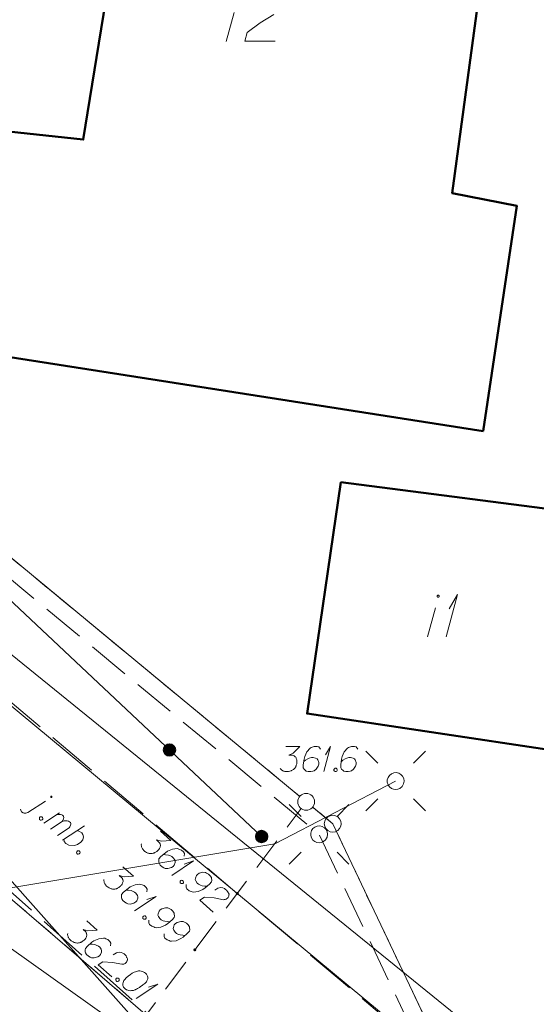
# Model space of a CAD drawing. Header units: metres. Extents: x 5555129 to 5556676, y 5635595 to 5636517.
# Tile 160 of 256: x 5555504 to 5555519, y 5636432 to 5636461. Entities that reach past the tile are written whole.
import ezdxf

# ---------------------------------------------------------------- set-up
doc = ezdxf.new("R2010")
doc.units = ezdxf.units.M
doc.header["$MEASUREMENT"] = 0
for name, pattern in [('05-linia 2.5 1', [1.75, 1.25, -0.5]), ('L_0_04', [1.5, 1, -0.5]), ('L_0_06', [2, 1.5, -0.5]), ('PRZER1-1', [2, 1, -1]), ('PRZER3-1', [4, 3, -1])]:
    doc.linetypes.add(name, pattern=pattern)
for name, color, linetype, lineweight in [('#digitalizacja', 7, 'Continuous', 18), ('#przekroje', 7, 'L_0_04', 18), ('#skartowane', 7, 'Continuous', 18), ('#ZUDP', 7, 'Continuous', 18)]:
    doc.layers.add(name, color=color, linetype=linetype, lineweight=lineweight)
for name, color, linetype, lineweight, true_color in [('GEPPGD', 7, 'Continuous', 18, 0x008000), ('GESBZO', 7, 'Continuous', 50, 0x0a0909), ('GESBZO_O', 7, 'Continuous', 50, 0x0a0909), ('GESDZI', 7, 'Continuous', 18, 0x0a0909), ('GESKKL', 7, 'PRZER3-1', 18, 0x008000), ('GESUZY', 7, 'PRZER1-1', 18, 0x008000), ('GSSKOA_O', 7, 'PRZER3-1', 18, 0x0a0909), ('GULENN', 1, 'Continuous', 18, 0xff0000)]:
    doc.layers.add(name, color=color, linetype=linetype, lineweight=lineweight, true_color=true_color)

# ---------------------------------------------------------------- blocks, each defined once
blk = doc.blocks.new('EPPGS')
at = {"color": 0, "flags": 128}
blk.add_lwpolyline([(0.5, 0), (0.475528, -0.154508), (0.404508, -0.293893), (0.293893, -0.404508), (0.154508, -0.475528), (0, -0.5), (-0.154508, -0.475528), (-0.293893, -0.404508), (-0.404508, -0.293893), (-0.475528, -0.154508), (-0.5, 0), (-0.475528, 0.154508), (-0.404508, 0.293893), (-0.293893, 0.404508), (-0.154508, 0.475528), (0, 0.5), (0.154508, 0.475528), (0.293893, 0.404508), (0.404508, 0.293893), (0.475528, 0.154508), (0.5, 0)], close=True, dxfattribs=at)
blk = doc.blocks.new('SLU')
at = {"color": 0, "linetype": 'Continuous', "lineweight": 18}
blk.add_wipeout([(0, -0.5), (0.25, -0.433), (0.433, -0.25), (0.5, 0), (0.433, 0.25), (0.25, 0.433), (0, 0.5), (-0.25, 0.433), (-0.433, 0.25), (-0.5, 0), (-0.433, -0.25), (-0.25, -0.433)], dxfattribs=at)
blk.add_circle((0, 0), 0.5, dxfattribs=at)
blk = doc.blocks.new('SUSM01_01_2')
at = {"color": 0, "flags": 128}
for points in [[(-0.353553, 0.353553), (-0.212132, 0.212132)], [(0.353553, 0.353553), (0.212132, 0.212132)], [(-0.353553, -0.353553), (-0.212132, -0.212132)], [(0.353553, -0.353553), (0.212132, -0.212132)]]:
    blk.add_lwpolyline(points, dxfattribs=at)
blk.add_lwpolyline([(0.1, 0), (0.093969, -0.034202), (0.076604, -0.064279), (0.05, -0.086603), (0.025882, -0.096593), (0, -0.1), (-0.025882, -0.096593), (-0.05, -0.086603), (-0.073305, -0.068017), (-0.090097, -0.043388), (-0.098883, -0.014904), (-0.098883, 0.014904), (-0.090097, 0.043388), (-0.073305, 0.068017), (-0.05, 0.086603), (-0.022252, 0.097493), (0.007473, 0.09972), (0.036534, 0.093087), (0.062349, 0.078183), (0.082624, 0.056332), (0.095557, 0.029476), (0.1, 0)], close=True, dxfattribs=at)
blk = doc.blocks.new('*U140')
at = {"layer": 'GESBZO_O', "color": 7, "linetype": 'ByBlock', "lineweight": 18}
blk.add_line((5555510.042, 5636460.098), (5555510.279, 5636460.955), dxfattribs=at)
at = {"layer": 'GESBZO_O', "color": 7, "linetype": 'ByBlock', "lineweight": 18, "flags": 128}
blk.add_lwpolyline([(5555510.389, 5636461.299), (5555510.388, 5636461.302), (5555510.388, 5636461.305), (5555510.387, 5636461.309), (5555510.386, 5636461.312), (5555510.384, 5636461.315), (5555510.383, 5636461.317), (5555510.38, 5636461.32), (5555510.378, 5636461.322), (5555510.376, 5636461.324), (5555510.373, 5636461.326), (5555510.37, 5636461.327), (5555510.367, 5636461.329), (5555510.364, 5636461.33), (5555510.361, 5636461.33), (5555510.357, 5636461.33), (5555510.354, 5636461.33), (5555510.351, 5636461.33), (5555510.348, 5636461.329), (5555510.345, 5636461.327), (5555510.342, 5636461.326), (5555510.339, 5636461.324), (5555510.336, 5636461.322), (5555510.334, 5636461.32), (5555510.332, 5636461.317), (5555510.33, 5636461.315), (5555510.329, 5636461.312), (5555510.328, 5636461.309), (5555510.327, 5636461.305), (5555510.326, 5636461.302), (5555510.326, 5636461.299), (5555510.326, 5636461.296), (5555510.327, 5636461.293), (5555510.328, 5636461.289), (5555510.329, 5636461.286), (5555510.33, 5636461.283), (5555510.332, 5636461.281), (5555510.334, 5636461.278), (5555510.336, 5636461.276), (5555510.339, 5636461.274), (5555510.342, 5636461.272), (5555510.345, 5636461.271), (5555510.348, 5636461.269), (5555510.351, 5636461.269), (5555510.354, 5636461.268), (5555510.357, 5636461.268), (5555510.361, 5636461.268), (5555510.364, 5636461.269), (5555510.367, 5636461.269), (5555510.37, 5636461.271), (5555510.373, 5636461.272), (5555510.376, 5636461.274), (5555510.378, 5636461.276), (5555510.38, 5636461.278), (5555510.383, 5636461.281), (5555510.384, 5636461.283), (5555510.386, 5636461.286), (5555510.387, 5636461.289), (5555510.388, 5636461.293), (5555510.388, 5636461.296), (5555510.389, 5636461.299)], dxfattribs=at)
blk = doc.blocks.new('*U155')
at = {"layer": 'GESBZO_O', "color": 7, "linetype": 'ByBlock', "lineweight": 18}
blk.add_line((5555516.012, 5636442.443), (5555516.248, 5636443.299), dxfattribs=at)
at = {"layer": 'GESBZO_O', "color": 7, "linetype": 'ByBlock', "lineweight": 18, "flags": 128}
blk.add_lwpolyline([(5555516.358, 5636443.644), (5555516.357, 5636443.647), (5555516.357, 5636443.65), (5555516.356, 5636443.653), (5555516.355, 5636443.656), (5555516.353, 5636443.659), (5555516.352, 5636443.662), (5555516.35, 5636443.664), (5555516.347, 5636443.667), (5555516.345, 5636443.669), (5555516.342, 5636443.671), (5555516.339, 5636443.672), (5555516.336, 5636443.673), (5555516.333, 5636443.674), (5555516.33, 5636443.675), (5555516.327, 5636443.675), (5555516.323, 5636443.675), (5555516.32, 5636443.674), (5555516.317, 5636443.673), (5555516.314, 5636443.672), (5555516.311, 5636443.671), (5555516.308, 5636443.669), (5555516.306, 5636443.667), (5555516.303, 5636443.664), (5555516.301, 5636443.662), (5555516.3, 5636443.659), (5555516.298, 5636443.656), (5555516.297, 5636443.653), (5555516.296, 5636443.65), (5555516.296, 5636443.647), (5555516.295, 5636443.644), (5555516.296, 5636443.64), (5555516.296, 5636443.637), (5555516.297, 5636443.634), (5555516.298, 5636443.631), (5555516.3, 5636443.628), (5555516.301, 5636443.625), (5555516.303, 5636443.623), (5555516.306, 5636443.62), (5555516.308, 5636443.618), (5555516.311, 5636443.617), (5555516.314, 5636443.615), (5555516.317, 5636443.614), (5555516.32, 5636443.613), (5555516.323, 5636443.613), (5555516.327, 5636443.612), (5555516.33, 5636443.613), (5555516.333, 5636443.613), (5555516.336, 5636443.614), (5555516.339, 5636443.615), (5555516.342, 5636443.617), (5555516.345, 5636443.618), (5555516.347, 5636443.62), (5555516.35, 5636443.623), (5555516.352, 5636443.625), (5555516.353, 5636443.628), (5555516.355, 5636443.631), (5555516.356, 5636443.634), (5555516.357, 5636443.637), (5555516.357, 5636443.64), (5555516.358, 5636443.644)], dxfattribs=at)
blk = doc.blocks.new('*U156')
at = {"layer": 'GESBZO_O', "color": 7, "linetype": 'ByBlock', "lineweight": 18}
for q in [(5555516.563, 5636442.443), (5555516.651, 5636443.27)]:
    blk.add_line((5555516.897, 5636443.693), q, dxfattribs=at)
blk = doc.blocks.new('*U181')
at = {"layer": 'GSSKOA_O', "color": 7, "linetype": 'ByBlock', "lineweight": 18}
blk.add_line((5555504.155, 5636437.231), (5555504.684, 5636437.572), dxfattribs=at)
at = {"layer": 'GSSKOA_O', "color": 7, "linetype": 'ByBlock', "lineweight": 18, "flags": 128}
for points in [[(5555504.867, 5636437.684), (5555504.869, 5636437.685), (5555504.87, 5636437.687), (5555504.871, 5636437.689), (5555504.871, 5636437.691), (5555504.872, 5636437.692), (5555504.872, 5636437.694), (5555504.872, 5636437.696), (5555504.872, 5636437.698), (5555504.872, 5636437.7), (5555504.871, 5636437.702), (5555504.871, 5636437.704), (5555504.87, 5636437.706), (5555504.869, 5636437.707), (5555504.868, 5636437.709), (5555504.866, 5636437.71), (5555504.865, 5636437.712), (5555504.863, 5636437.713), (5555504.861, 5636437.713), (5555504.86, 5636437.714), (5555504.858, 5636437.715), (5555504.856, 5636437.715), (5555504.854, 5636437.715), (5555504.852, 5636437.715), (5555504.85, 5636437.715), (5555504.848, 5636437.714), (5555504.846, 5636437.714), (5555504.844, 5636437.713), (5555504.843, 5636437.712), (5555504.841, 5636437.71), (5555504.84, 5636437.709), (5555504.839, 5636437.708), (5555504.837, 5636437.706), (5555504.837, 5636437.704), (5555504.836, 5636437.702), (5555504.835, 5636437.701), (5555504.835, 5636437.699), (5555504.835, 5636437.697), (5555504.835, 5636437.695), (5555504.835, 5636437.693), (5555504.836, 5636437.691), (5555504.837, 5636437.689), (5555504.837, 5636437.687), (5555504.838, 5636437.686), (5555504.84, 5636437.684), (5555504.841, 5636437.683), (5555504.843, 5636437.682), (5555504.844, 5636437.68), (5555504.846, 5636437.68), (5555504.848, 5636437.679), (5555504.85, 5636437.678), (5555504.852, 5636437.678), (5555504.853, 5636437.678), (5555504.855, 5636437.678), (5555504.857, 5636437.678), (5555504.859, 5636437.679), (5555504.861, 5636437.679), (5555504.863, 5636437.68), (5555504.864, 5636437.681), (5555504.866, 5636437.682), (5555504.867, 5636437.684)], [(5555503.942, 5636437.33), (5555503.948, 5636437.301), (5555503.97, 5636437.256), (5555504.014, 5636437.224), (5555504.047, 5636437.217), (5555504.093, 5636437.215), (5555504.155, 5636437.231)]]:
    blk.add_lwpolyline(points, dxfattribs=at)
blk = doc.blocks.new('*U182')
at = {"layer": 'GSSKOA_O', "color": 7, "linetype": 'ByBlock', "lineweight": 18}
for p, q in [((5555504.629, 5636436.917), (5555505.092, 5636437.222)), ((5555504.83, 5636436.734), (5555505.179, 5636436.967))]:
    blk.add_line(p, q, dxfattribs=at)
at = {"layer": 'GSSKOA_O', "color": 7, "linetype": 'ByBlock', "lineweight": 18, "flags": 128}
blk.add_lwpolyline([(5555504.97, 5636437.142), (5555505.036, 5636437.17), (5555505.082, 5636437.176), (5555505.124, 5636437.169), (5555505.162, 5636437.159), (5555505.187, 5636437.151), (5555505.213, 5636437.127), (5555505.218, 5636437.115), (5555505.22, 5636437.082), (5555505.217, 5636437.044), (5555505.194, 5636436.993), (5555505.179, 5636436.967), (5555505.236, 5636436.986), (5555505.286, 5636436.989), (5555505.328, 5636436.982), (5555505.367, 5636436.971), (5555505.396, 5636436.96), (5555505.418, 5636436.94), (5555505.432, 5636436.92), (5555505.429, 5636436.89), (5555505.422, 5636436.857), (5555505.399, 5636436.805), (5555505.384, 5636436.78), (5555505.034, 5636436.547)], dxfattribs=at)
blk = doc.blocks.new('*U183')
at = {"layer": 'GSSKOA_O', "color": 7, "linetype": 'ByBlock', "lineweight": 18}
blk.add_line((5555505.183, 5636436.411), (5555505.833, 5636436.833), dxfattribs=at)
at = {"layer": 'GSSKOA_O', "color": 7, "linetype": 'ByBlock', "lineweight": 18, "flags": 128}
blk.add_lwpolyline([(5555505.617, 5636436.694), (5555505.693, 5636436.672), (5555505.754, 5636436.625), (5555505.79, 5636436.576), (5555505.805, 5636436.514), (5555505.788, 5636436.426), (5555505.725, 5636436.348), (5555505.635, 5636436.285), (5555505.541, 5636436.252), (5555505.373, 5636436.261), (5555505.287, 5636436.316), (5555505.239, 5636436.376), (5555505.223, 5636436.438)], dxfattribs=at)
blk = doc.blocks.new('*U279')
at = {"layer": '#skartowane', "color": 7, "linetype": 'ByBlock', "lineweight": 18}
for q in [(5555512.934, 5636438.443), (5555512.987, 5636438.939)]:
    blk.add_line((5555513.135, 5636439.193), q, dxfattribs=at)
blk = doc.blocks.new('*U294')
at = {"layer": '#skartowane', "color": 7, "linetype": 'ByBlock', "lineweight": 18}
for q in [(5555507.369, 5636431.715), (5555507.738, 5636432.051)]:
    blk.add_line((5555508.017, 5636432.142), q, dxfattribs=at)
blk = doc.blocks.new('*U295')
at = {"layer": '#skartowane', "color": 7, "linetype": 'ByBlock', "lineweight": 18}
for q in [(5555507.319, 5636434.314), (5555507.689, 5636434.65)]:
    blk.add_line((5555507.968, 5636434.741), q, dxfattribs=at)
blk = doc.blocks.new('*U296')
at = {"layer": '#skartowane', "color": 7, "linetype": 'ByBlock', "lineweight": 18}
for q in [(5555508.427, 5636435.369), (5555508.796, 5636435.705)]:
    blk.add_line((5555509.075, 5636435.796), q, dxfattribs=at)

msp = doc.modelspace()

# ---------------------------------------------------------------- hatches: boundary and pattern name
at = {"layer": '#skartowane', "linetype": 'Continuous', "lineweight": 35}
h = msp.add_hatch(color=7, dxfattribs=at)
edge = h.paths.add_edge_path()
edge.add_arc((5555508.35755, 5636439.08831), 0.175, 0, 360)
at = {"layer": '#skartowane', "linetype": 'Continuous', "lineweight": 18}
h = msp.add_hatch(color=7, dxfattribs=at)
edge = h.paths.add_edge_path()
edge.add_arc((5555512.41, 5636437.55), 0.045, 0, 360)
at = {"layer": '#skartowane', "linetype": 'Continuous', "lineweight": 35}
h = msp.add_hatch(color=7, dxfattribs=at)
edge = h.paths.add_edge_path()
edge.add_arc((5555511.09, 5636436.52), 0.175, 0, 360)
at = {"layer": '#skartowane', "linetype": 'Continuous', "lineweight": 18}
h = msp.add_hatch(color=7, dxfattribs=at)
edge = h.paths.add_edge_path()
edge.add_arc((5555510.37, 5636434.83), 0.045, 0, 360)
h = msp.add_hatch(color=7, dxfattribs=at)
edge = h.paths.add_edge_path()
edge.add_arc((5555509.11, 5636433.16), 0.045, 0, 360)

# ---------------------------------------------------------------- linework, layer by layer
at = {"layer": '#przekroje', "color": 7, "lineweight": 18, "flags": 128}
msp.add_lwpolyline([(5555505.54, 5636428.4), (5555512.41, 5636437.55)], dxfattribs=at)
at = {"layer": '#przekroje', "color": 7}
msp.add_point((5555512.41, 5636437.55), dxfattribs=at)
at = {"layer": '#skartowane', "color": 7, "linetype": 'Continuous', "lineweight": 35}
msp.add_line((5555511.09, 5636436.52), (5555499.77, 5636447.16), dxfattribs=at)
at = {"layer": '#skartowane', "color": 7, "linetype": 'L_0_06', "lineweight": 18, "flags": 128}
msp.add_lwpolyline([(5555523.62, 5636400.34), (5555522.93, 5636399.83), (5555521.94, 5636396.63), (5555519.13, 5636396.98), (5555520.4, 5636407.92), (5555519.76, 5636408.76), (5555518.17, 5636415.97), (5555516.69, 5636419.92), (5555513.22, 5636426.28), (5555507.7, 5636431.28), (5555495.03, 5636442.55), (5555497.55, 5636445.67), (5555510.37, 5636434.83), (5555515.51, 5636430.51), (5555517.4, 5636429.99), (5555519.91, 5636429.73), (5555521.33, 5636430.42), (5555525.04, 5636427.93), (5555526.54, 5636426.97), (5555528.86, 5636426.67), (5555531.07, 5636426.79), (5555533.23, 5636427.66), (5555535.2, 5636426.14), (5555526.67, 5636409.15), (5555526.12, 5636407.57), (5555526.26, 5636407.12), (5555523.62, 5636400.34)], close=True, dxfattribs=at)
at = {"layer": '#skartowane', "color": 7, "linetype": 'Continuous', "lineweight": 18, "flags": 128}
for points in [[(5555511.81221, 5636439.19309), (5555512.22557, 5636439.19309), (5555512.03066, 5636438.99231), (5555511.90074, 5636438.92731), (5555512.00704, 5636438.92731), (5555512.03066, 5636438.92145), (5555512.04247, 5636438.9155), (5555512.05428, 5636438.90964), (5555512.06609, 5636438.90369), (5555512.08971, 5636438.88602), (5555512.10152, 5636438.86826), (5555512.11333, 5636438.85059), (5555512.11928, 5636438.83283), (5555512.13109, 5636438.79154), (5555512.13695, 5636438.75611), (5555512.13695, 5636438.73834), (5555512.13695, 5636438.71472), (5555512.13109, 5636438.67929), (5555512.12514, 5636438.65567), (5555512.11928, 5636438.63205), (5555512.11333, 5636438.61438), (5555512.10747, 5636438.60257), (5555512.10152, 5636438.59076), (5555512.09566, 5636438.57895), (5555512.08385, 5636438.56119), (5555512.06609, 5636438.53757), (5555512.04842, 5636438.5199), (5555512.03661, 5636438.50809), (5555512.01885, 5636438.49628), (5555512.00118, 5636438.48447), (5555511.97756, 5636438.47266), (5555511.96575, 5636438.46671), (5555511.92436, 5636438.4549), (5555511.88893, 5636438.44904), (5555511.86531, 5636438.44309), (5555511.82402, 5636438.44309), (5555511.77678, 5636438.44904), (5555511.75902, 5636438.4549), (5555511.74135, 5636438.46085), (5555511.72359, 5636438.46671), (5555511.70592, 5636438.47852), (5555511.68816, 5636438.49033), (5555511.65868, 5636438.51395), (5555511.64092, 5636438.53757)], [(5555512.83376, 5636439.11042), (5555512.78652, 5636439.17533), (5555512.73341, 5636439.19309), (5555512.65074, 5636439.19309), (5555512.59169, 5636439.16947), (5555512.55626, 5636439.15766), (5555512.52669, 5636439.1399), (5555512.43221, 5636439.0336), (5555512.3673, 5636438.89188), (5555512.34953, 5636438.81516), (5555512.32591, 5636438.64386), (5555512.32591, 5636438.55533), (5555512.34953, 5636438.5199), (5555512.39678, 5636438.47266), (5555512.41454, 5636438.46085), (5555512.47359, 5636438.44309), (5555512.55031, 5636438.44309), (5555512.60936, 5636438.4549), (5555512.65074, 5636438.46671), (5555512.70979, 5636438.51395), (5555512.76885, 5636438.60843), (5555512.78652, 5636438.66748), (5555512.78652, 5636438.71472), (5555512.75704, 5636438.79154), (5555512.73341, 5636438.82102), (5555512.69203, 5636438.84464), (5555512.62117, 5636438.8624), (5555512.56807, 5636438.8624), (5555512.50307, 5636438.84464), (5555512.46178, 5636438.82697), (5555512.39092, 5636438.77973), (5555512.35549, 5636438.75016), (5555512.33772, 5636438.73249)], [(5555513.94383, 5636439.11042), (5555513.89659, 5636439.17533), (5555513.84349, 5636439.19309), (5555513.76082, 5636439.19309), (5555513.70177, 5636439.16947), (5555513.66634, 5636439.15766), (5555513.63677, 5636439.1399), (5555513.54228, 5636439.0336), (5555513.47737, 5636438.89188), (5555513.45961, 5636438.81516), (5555513.43599, 5636438.64386), (5555513.43599, 5636438.55533), (5555513.45961, 5636438.5199), (5555513.50685, 5636438.47266), (5555513.52461, 5636438.46085), (5555513.58367, 5636438.44309), (5555513.66039, 5636438.44309), (5555513.71944, 5636438.4549), (5555513.76082, 5636438.46671), (5555513.81987, 5636438.51395), (5555513.87892, 5636438.60843), (5555513.89659, 5636438.66748), (5555513.89659, 5636438.71472), (5555513.86711, 5636438.79154), (5555513.84349, 5636438.82102), (5555513.80211, 5636438.84464), (5555513.73125, 5636438.8624), (5555513.67815, 5636438.8624), (5555513.61315, 5636438.84464), (5555513.57185, 5636438.82697), (5555513.50099, 5636438.77973), (5555513.46556, 5636438.75016), (5555513.4478, 5636438.73249)], [(5555513.27065, 5636438.54352), (5555513.30022, 5636438.54352), (5555513.31789, 5636438.53171), (5555513.33565, 5636438.50809), (5555513.33565, 5636438.47852), (5555513.31789, 5636438.4549), (5555513.30022, 5636438.44309), (5555513.27065, 5636438.44309), (5555513.25298, 5636438.4549), (5555513.23522, 5636438.47852), (5555513.23522, 5636438.50809), (5555513.25298, 5636438.53171), (5555513.27065, 5636438.54352)], [(5555508.08693, 5636436.67534), (5555508.39579, 5636436.40061), (5555508.11671, 5636436.38014), (5555507.97644, 5636436.41792), (5555508.05586, 5636436.34727), (5555508.06962, 5636436.3272), (5555508.07449, 5636436.3149), (5555508.07942, 5636436.30267), (5555508.08429, 5636436.29038), (5555508.09019, 5636436.26148), (5555508.08721, 5636436.24036), (5555508.08429, 5636436.2193), (5555508.07693, 5636436.20208), (5555508.05832, 5636436.16338), (5555508.03915, 5636436.13301), (5555508.02734, 5636436.11974), (5555508.01164, 5636436.10209), (5555507.98372, 5636436.07951), (5555507.96357, 5636436.06582), (5555507.94349, 5636436.05206), (5555507.9273, 5636436.04282), (5555507.91508, 5636436.03789), (5555507.90278, 5636436.03302), (5555507.89055, 5636436.02809), (5555507.86992, 5636436.02266), (5555507.84096, 5636436.01682), (5555507.81601, 5636436.01536), (5555507.79934, 5636436.01439), (5555507.77822, 5636436.01737), (5555507.75716, 5636436.02029), (5555507.73167, 5636436.02716), (5555507.71889, 5636436.03056), (5555507.68012, 5636436.04924), (5555507.64975, 5636436.06841), (5555507.62814, 5636436.07966), (5555507.59729, 5636436.10711), (5555507.56595, 5636436.14295), (5555507.55657, 5636436.15913), (5555507.54733, 5636436.17532), (5555507.53795, 5636436.19151), (5555507.5326, 5636436.21207), (5555507.52718, 5636436.2327), (5555507.52085, 5636436.26994), (5555507.52328, 5636436.2994)], [(5555508.79527, 5636435.93463), (5555508.80311, 5636436.01453), (5555508.77524, 5636436.06309), (5555508.71347, 5636436.11804), (5555508.65365, 5636436.13963), (5555508.61933, 5636436.15436), (5555508.58543, 5636436.16074), (5555508.44419, 5636436.14412), (5555508.30149, 5636436.08136), (5555508.23723, 5636436.03584), (5555508.10574, 5636435.92355), (5555508.0469, 5636435.85741), (5555508.041, 5636435.81523), (5555508.0449, 5636435.74854), (5555508.05032, 5636435.72791), (5555508.08264, 5636435.67539), (5555508.13996, 5636435.6244), (5555508.19193, 5636435.59398), (5555508.2307, 5636435.5753), (5555508.30622, 5636435.57135), (5555508.41314, 5636435.6027), (5555508.46559, 5636435.63508), (5555508.49699, 5636435.67038), (5555508.52601, 5636435.74736), (5555508.52796, 5636435.78509), (5555508.51273, 5636435.83024), (5555508.47159, 5636435.89061), (5555508.43192, 5636435.9259), (5555508.37154, 5636435.95583), (5555508.32895, 5636435.97007), (5555508.2446, 5636435.98187), (5555508.19848, 5636435.98332), (5555508.17346, 5636435.98192)], [(5555506.97943, 5636435.62047), (5555507.28828, 5636435.34575), (5555507.00921, 5636435.32528), (5555506.86894, 5636435.36305), (5555506.94836, 5636435.29241), (5555506.96211, 5636435.27233), (5555506.96698, 5636435.26003), (5555506.97191, 5636435.24781), (5555506.97678, 5636435.23551), (5555506.98269, 5636435.20661), (5555506.97971, 5636435.18549), (5555506.97679, 5636435.16444), (5555506.96943, 5636435.14721), (5555506.95081, 5636435.10851), (5555506.93164, 5636435.07814), (5555506.91984, 5636435.06487), (5555506.90414, 5636435.04722), (5555506.87621, 5636435.02464), (5555506.85607, 5636435.01095), (5555506.83599, 5636434.9972), (5555506.8198, 5636434.98795), (5555506.80757, 5636434.98302), (5555506.79528, 5636434.97815), (5555506.78305, 5636434.97322), (5555506.76242, 5636434.9678), (5555506.73345, 5636434.96195), (5555506.7085, 5636434.96049), (5555506.69183, 5636434.95952), (5555506.67071, 5636434.9625), (5555506.64966, 5636434.96542), (5555506.62416, 5636434.97229), (5555506.61138, 5636434.9757), (5555506.57261, 5636434.99437), (5555506.54224, 5636435.01354), (5555506.52064, 5636435.0248), (5555506.48979, 5636435.05224), (5555506.45845, 5636435.08808), (5555506.44907, 5636435.10427), (5555506.43982, 5636435.12046), (5555506.43045, 5636435.13664), (5555506.42509, 5636435.15721), (5555506.41967, 5636435.17783), (5555506.41334, 5636435.21508), (5555506.41577, 5636435.24453)], [(5555508.85667, 5636435.09753), (5555508.84883, 5636435.01763), (5555508.87677, 5636434.96901), (5555508.93854, 5636434.91406), (5555508.99836, 5636434.89247), (5555509.03268, 5636434.87774), (5555509.06651, 5636434.87142), (5555509.20775, 5636434.88805), (5555509.35052, 5636434.95074), (5555509.41471, 5636434.99632), (5555509.5462, 5636435.10861), (5555509.60504, 5636435.17476), (5555509.61094, 5636435.21693), (5555509.60704, 5636435.28362), (5555509.60169, 5636435.30419), (5555509.56937, 5636435.35671), (5555509.51198, 5636435.40776), (5555509.46001, 5636435.43818), (5555509.42131, 5636435.4568), (5555509.34579, 5636435.46075), (5555509.23887, 5636435.4294), (5555509.18635, 5636435.39708), (5555509.15495, 5636435.36179), (5555509.126, 5636435.28474), (5555509.12405, 5636435.24701), (5555509.13921, 5636435.20192), (5555509.18035, 5636435.14156), (5555509.22009, 5636435.1062), (5555509.2804, 5636435.07633), (5555509.32306, 5636435.06203), (5555509.40741, 5636435.05023), (5555509.45353, 5636435.04878), (5555509.47848, 5636435.05024)], [(5555507.68776, 5636434.87976), (5555507.69561, 5636434.95966), (5555507.66774, 5636435.00822), (5555507.60596, 5636435.06317), (5555507.54614, 5636435.08477), (5555507.51182, 5636435.09949), (5555507.47792, 5636435.10587), (5555507.33668, 5636435.08925), (5555507.19399, 5636435.0265), (5555507.12973, 5636434.98098), (5555506.99823, 5636434.86869), (5555506.93939, 5636434.80254), (5555506.93349, 5636434.76037), (5555506.93739, 5636434.69367), (5555506.94281, 5636434.67304), (5555506.97513, 5636434.62052), (5555507.03246, 5636434.56953), (5555507.08443, 5636434.53911), (5555507.1232, 5636434.52043), (5555507.19872, 5636434.51648), (5555507.30563, 5636434.54783), (5555507.35808, 5636434.58021), (5555507.38948, 5636434.61551), (5555507.41851, 5636434.69249), (5555507.42045, 5636434.73022), (5555507.40523, 5636434.77537), (5555507.36409, 5636434.83574), (5555507.32441, 5636434.87103), (5555507.26404, 5636434.90096), (5555507.22144, 5636434.9152), (5555507.1371, 5636434.927), (5555507.09097, 5636434.92845), (5555507.06596, 5636434.92705)], [(5555508.74493, 5636435.22069), (5555508.76703, 5636435.20104), (5555508.77238, 5636435.18047), (5555508.76996, 5636435.15102), (5555508.7503, 5636435.12892), (5555508.72133, 5636435.12308), (5555508.70028, 5636435.126), (5555508.67818, 5636435.14565), (5555508.67283, 5636435.16622), (5555508.67526, 5636435.19567), (5555508.69491, 5636435.21777), (5555508.72388, 5636435.22361), (5555508.74493, 5636435.22069)], [(5555509.69914, 5636434.92515), (5555509.79571, 5636434.98935), (5555509.8781, 5636435.0109), (5555509.9375, 5636434.99764), (5555509.98892, 5636434.97555), (5555510.0238, 5636434.9525), (5555510.04582, 5636434.9329), (5555510.08161, 5636434.89311), (5555510.10024, 5636434.86073), (5555510.10954, 5636434.84461), (5555510.12421, 5636434.80779), (5555510.12179, 5636434.77834), (5555510.11491, 5636434.75284), (5555510.10755, 5636434.73574), (5555510.09629, 5636434.71414), (5555510.07664, 5636434.69204), (5555510.0526, 5636434.67397), (5555510.03642, 5636434.6646), (5555510.01189, 5636434.6548), (5555509.98292, 5636434.64895), (5555509.95798, 5636434.64749), (5555509.6789, 5636434.6981), (5555509.39307, 5636434.72321), (5555509.25615, 5636434.63155), (5555509.6577, 5636434.27437)], [(5555507.63743, 5636434.16583), (5555507.65953, 5636434.14617), (5555507.66488, 5636434.1256), (5555507.66245, 5636434.09615), (5555507.6428, 5636434.07405), (5555507.61383, 5636434.06821), (5555507.59278, 5636434.07113), (5555507.57068, 5636434.09078), (5555507.56533, 5636434.11135), (5555507.56775, 5636434.1408), (5555507.58741, 5636434.1629), (5555507.61638, 5636434.16874), (5555507.63743, 5636434.16583)], [(5555507.74917, 5636434.04266), (5555507.74132, 5636433.96277), (5555507.76926, 5636433.91414), (5555507.83103, 5636433.8592), (5555507.89086, 5636433.8376), (5555507.92518, 5636433.82287), (5555507.95901, 5636433.81655), (5555508.10025, 5636433.83318), (5555508.24301, 5636433.89587), (5555508.3072, 5636433.94145), (5555508.4387, 5636434.05374), (5555508.49754, 5636434.11989), (5555508.50344, 5636434.16206), (5555508.49954, 5636434.22876), (5555508.49418, 5636434.24932), (5555508.46187, 5636434.30184), (5555508.40447, 5636434.35289), (5555508.3525, 5636434.38332), (5555508.3138, 5636434.40193), (5555508.23828, 5636434.40588), (5555508.13136, 5636434.37453), (5555508.07885, 5636434.34222), (5555508.04745, 5636434.30692), (5555508.01849, 5636434.22987), (5555508.01655, 5636434.19215), (5555508.0317, 5636434.14705), (5555508.07284, 5636434.08669), (5555508.11259, 5636434.05134), (5555508.17289, 5636434.02147), (5555508.21556, 5636434.00716), (5555508.2999, 5636433.99537), (5555508.34603, 5636433.99391), (5555508.37097, 5636433.99537)], [(5555505.90387, 5636434.02219), (5555506.21273, 5636433.74746), (5555505.93365, 5636433.72699), (5555505.79338, 5636433.76477), (5555505.8728, 5636433.69412), (5555505.88655, 5636433.67405), (5555505.89142, 5636433.66175), (5555505.89635, 5636433.64952), (5555505.90122, 5636433.63723), (5555505.90713, 5636433.60833), (5555505.90415, 5636433.58721), (5555505.90123, 5636433.56615), (5555505.89387, 5636433.54893), (5555505.87525, 5636433.51023), (5555505.85608, 5636433.47986), (5555505.84428, 5636433.46659), (5555505.82858, 5636433.44894), (5555505.80065, 5636433.42636), (5555505.78051, 5636433.41267), (5555505.76043, 5636433.39891), (5555505.74424, 5636433.38966), (5555505.73201, 5636433.38473), (5555505.71972, 5636433.37987), (5555505.70749, 5636433.37494), (5555505.68686, 5636433.36951), (5555505.65789, 5636433.36367), (5555505.63295, 5636433.36221), (5555505.61627, 5636433.36124), (5555505.59515, 5636433.36422), (5555505.5741, 5636433.36713), (5555505.5486, 5636433.37401), (5555505.53582, 5636433.37741), (5555505.49705, 5636433.39609), (5555505.46669, 5636433.41526), (5555505.44508, 5636433.42651), (5555505.41423, 5636433.45396), (5555505.38289, 5636433.4898), (5555505.37351, 5636433.50598), (5555505.36426, 5636433.52217), (5555505.35489, 5636433.53835), (5555505.34953, 5636433.55892), (5555505.34411, 5636433.57955), (5555505.33778, 5636433.61679), (5555505.34021, 5636433.64625)], [(5555508.20359, 5636433.63845), (5555508.19575, 5636433.55855), (5555508.22369, 5636433.50993), (5555508.28546, 5636433.45498), (5555508.34528, 5636433.43339), (5555508.3796, 5636433.41866), (5555508.41343, 5636433.41234), (5555508.55467, 5636433.42897), (5555508.69744, 5636433.49166), (5555508.76163, 5636433.53724), (5555508.89312, 5636433.64953), (5555508.95196, 5636433.71568), (5555508.95786, 5636433.75785), (5555508.95396, 5636433.82454), (5555508.94861, 5636433.84511), (5555508.91629, 5636433.89763), (5555508.8589, 5636433.94868), (5555508.80693, 5636433.9791), (5555508.76823, 5636433.99772), (5555508.69271, 5636434.00167), (5555508.58579, 5636433.97032), (5555508.53327, 5636433.938), (5555508.50187, 5636433.90271), (5555508.47292, 5636433.82566), (5555508.47097, 5636433.78793), (5555508.48613, 5636433.74284), (5555508.52727, 5636433.68248), (5555508.56701, 5636433.64712), (5555508.62732, 5636433.61725), (5555508.66998, 5636433.60295), (5555508.75432, 5636433.59115), (5555508.80045, 5636433.5897), (5555508.8254, 5636433.59116)], [(5555506.61221, 5636433.28148), (5555506.62005, 5636433.36138), (5555506.59218, 5636433.40994), (5555506.53041, 5636433.46489), (5555506.47059, 5636433.48648), (5555506.43626, 5636433.50121), (5555506.40236, 5636433.50759), (5555506.26112, 5636433.49097), (5555506.11843, 5636433.42821), (5555506.05417, 5636433.38269), (5555505.92267, 5636433.2704), (5555505.86383, 5636433.20425), (5555505.85794, 5636433.16208), (5555505.86184, 5636433.09539), (5555505.86726, 5636433.07476), (5555505.89957, 5636433.02224), (5555505.9569, 5636432.97125), (5555506.00887, 5636432.94083), (5555506.04764, 5636432.92215), (5555506.12316, 5636432.9182), (5555506.23008, 5636432.94955), (5555506.28253, 5636432.98193), (5555506.31392, 5636433.01722), (5555506.34295, 5636433.09421), (5555506.34489, 5636433.13194), (5555506.32967, 5636433.17709), (5555506.28853, 5636433.23746), (5555506.24885, 5636433.27275), (5555506.18848, 5636433.30268), (5555506.14589, 5636433.31692), (5555506.06154, 5636433.32872), (5555506.01541, 5636433.33017), (5555505.9904, 5636433.32877)], [(5555506.68665, 5636433.00978), (5555506.78322, 5636433.07398), (5555506.86561, 5636433.09553), (5555506.92501, 5636433.08227), (5555506.97643, 5636433.06018), (5555507.0113, 5636433.03713), (5555507.03333, 5636433.01753), (5555507.06912, 5636432.97773), (5555507.08774, 5636432.94536), (5555507.09705, 5636432.92924), (5555507.11172, 5636432.89242), (5555507.10929, 5636432.86297), (5555507.10242, 5636432.83747), (5555507.09505, 5636432.82037), (5555507.0838, 5636432.79877), (5555507.06415, 5636432.77667), (5555507.04011, 5636432.7586), (5555507.02393, 5636432.74922), (5555506.9994, 5636432.73943), (5555506.97043, 5636432.73358), (5555506.94549, 5636432.73212), (5555506.6664, 5636432.78272), (5555506.38058, 5636432.80784), (5555506.24366, 5636432.71618), (5555506.64521, 5636432.359)], [(5555507.65987, 5636432.46023), (5555507.65104, 5636432.46808), (5555507.62061, 5636432.48718), (5555507.59907, 5636432.4985), (5555507.58191, 5636432.5058), (5555507.55197, 5636432.51663), (5555507.51375, 5636432.52697), (5555507.47992, 5636432.53329), (5555507.44213, 5636432.5353), (5555507.41322, 5636432.52939), (5555507.38036, 5636432.51917), (5555507.3475, 5636432.50882), (5555507.31069, 5636432.49415), (5555507.28616, 5636432.48435), (5555507.25379, 5636432.46573), (5555507.20134, 5636432.43335), (5555507.12923, 5636432.379), (5555507.07331, 5636432.33391), (5555507.03011, 5636432.28534), (5555507.00316, 5636432.24609), (5555506.98551, 5636432.19071), (5555506.97906, 5636432.15687), (5555506.97761, 5636432.11074), (5555506.98838, 5636432.06955), (5555506.99769, 5636432.05343), (5555507.02021, 5636432.02543), (5555507.04231, 5636432.00578), (5555507.08156, 5636431.97883), (5555507.12026, 5636431.96021), (5555507.1541, 5636431.95376), (5555507.2046, 5636431.94841), (5555507.22962, 5636431.94981), (5555507.26297, 5636431.95176), (5555507.29187, 5636431.95766), (5555507.3125, 5636431.96309), (5555507.34091, 5636431.97726), (5555507.35321, 5636431.98213), (5555507.38169, 5636431.99638), (5555507.41406, 5636432.015), (5555507.44643, 5636432.03363), (5555507.46651, 5636432.04738), (5555507.4827, 5636432.05663), (5555507.50278, 5636432.07038), (5555507.54695, 5636432.10228), (5555507.57099, 5636432.12035), (5555507.59502, 5636432.13855), (5555507.62691, 5636432.16545), (5555507.66664, 5636432.2013), (5555507.67839, 5636432.2145), (5555507.68971, 5636432.23604), (5555507.70096, 5636432.25765), (5555507.71131, 5636432.29586), (5555507.71373, 5636432.32532), (5555507.71234, 5636432.35033), (5555507.70643, 5636432.37923), (5555507.69663, 5636432.40376), (5555507.68731, 5636432.42001), (5555507.67801, 5636432.43613), (5555507.65987, 5636432.46023)], [(5555506.83988, 5636432.32026), (5555506.86197, 5636432.3006), (5555506.86732, 5636432.28003), (5555506.8649, 5636432.25058), (5555506.84524, 5636432.22849), (5555506.81627, 5636432.22264), (5555506.79522, 5636432.22556), (5555506.77313, 5636432.24521), (5555506.76777, 5636432.26578), (5555506.7702, 5636432.29524), (5555506.78985, 5636432.31733), (5555506.81882, 5636432.32318), (5555506.83988, 5636432.32026)]]:
    msp.add_lwpolyline(points, dxfattribs=at)
at = {"layer": '#skartowane', "color": 7, "linetype": 'Continuous', "lineweight": 35}
for centre in [(5555508.35755, 5636439.08831), (5555511.09, 5636436.52)]:
    msp.add_circle(centre, 0.175, dxfattribs=at)
at = {"layer": 'GESBZO', "color": 7, "linetype": 'Continuous', "lineweight": 50, "flags": 128}
for points in [[(5555517.65961, 5636448.54402), (5555502.66945, 5636450.87673), (5555503.58433, 5636457.42089), (5555505.79829, 5636457.18604), (5555506.53421, 5636461.6974), (5555505.46589, 5636461.87422), (5555506.16527, 5636467.29008), (5555506.69906, 5636467.21817), (5555506.76724, 5636467.73991), (5555507.33225, 5636467.70272), (5555508.16551, 5636472.19928), (5555518.77405, 5636470.63746), (5555516.74645, 5636455.5989), (5555518.65653, 5636455.22311), (5555517.65961, 5636448.54402)], [(5555513.44271, 5636447.02978), (5555520.94387, 5636446.05963), (5555519.81217, 5636439.05737), (5555512.43801, 5636440.16446), (5555513.44271, 5636447.02978)]]:
    msp.add_lwpolyline(points, close=True, dxfattribs=at)
at = {"layer": 'GESBZO_O', "color": 7, "linetype": 'Continuous', "lineweight": 18, "flags": 128}
msp.add_lwpolyline([(5555511.44992, 5636460.89558), (5555511.04632, 5636460.64945), (5555510.66256, 5636460.36411), (5555510.59359, 5636460.0983), (5555511.48928, 5636460.0983)], dxfattribs=at)
at = {"layer": 'GESDZI', "color": 96, "linetype": 'Continuous', "lineweight": 18, "flags": 128}
for points in [[(5555527.3, 5636407.24), (5555513.2, 5636436.9), (5555501.67812, 5636446.42461), (5555487.59784, 5636456.79989), (5555473.05718, 5636465.85519), (5555476.22593, 5636474.14811), (5555479.09526, 5636477.12332), (5555487.89936, 5636483.58049), (5555492.01983, 5636486.87521), (5555494.88588, 5636489.9954), (5555497.91649, 5636495.12106), (5555498.83135, 5636497.82606)], [(5555399.1353, 5636366.43319), (5555401.58, 5636375.21), (5555407.98, 5636388.69), (5555410.8, 5636392.86), (5555424.78, 5636404.45), (5555441.83, 5636417.85), (5555451.21, 5636424.13), (5555457.42, 5636431.35), (5555469.38, 5636450.93), (5555472.46, 5636456.89), (5555487.39, 5636447.84), (5555495.36, 5636441.79), (5555512.96, 5636426.69), (5555500.39, 5636427.61), (5555493.74, 5636426.2), (5555492.33, 5636424.58), (5555491.43, 5636422.53), (5555488.92, 5636412.93), (5555484.75, 5636396.97), (5555483.80691, 5636393.35877)]]:
    msp.add_lwpolyline(points, dxfattribs=at)
msp.add_lwpolyline([(5555472.46, 5636456.89), (5555470.67, 5636460.65), (5555473.05718, 5636465.85519), (5555487.59784, 5636456.79989), (5555501.67812, 5636446.42461), (5555513.2, 5636436.9), (5555527.3, 5636407.24), (5555525.52, 5636402.57), (5555521.72, 5636403.58), (5555519.11, 5636408.15), (5555517.98, 5636411.55), (5555516.52, 5636415.95), (5555512.96, 5636426.69), (5555495.36, 5636441.79), (5555487.39, 5636447.84), (5555472.46, 5636456.89)], close=True, dxfattribs=at)
at = {"layer": 'GESKKL', "color": 96, "linetype": 'PRZER3-1', "lineweight": 18, "ltscale": 0.5, "true_color": 0x008000}
msp.add_lwpolyline([(5555551.45581, 5636451.43465), (5555545.93678, 5636443.53697), (5555537.28368, 5636430.39066), (5555527.3, 5636407.24), (5555513.2, 5636436.9), (5555501.67812, 5636446.42461), (5555487.59784, 5636456.79989)], dxfattribs=at)
at = {"layer": 'GESUZY', "color": 96, "linetype": 'PRZER1-1', "lineweight": 18, "ltscale": 0.5, "true_color": 0x008000}
msp.add_lwpolyline([(5555472.46, 5636456.89), (5555487.39, 5636447.84), (5555495.36, 5636441.79), (5555512.96, 5636426.69), (5555516.52, 5636415.95), (5555517.98, 5636411.55), (5555519.11, 5636408.15), (5555521.72, 5636403.58), (5555525.52, 5636402.57), (5555527.3, 5636407.24), (5555513.2, 5636436.9), (5555501.67812, 5636446.42461), (5555487.59784, 5636456.79989), (5555473.05718, 5636465.85519), (5555470.67, 5636460.65), (5555472.46, 5636456.89)], close=True, dxfattribs=at)
for points in [[(5555399.1353, 5636366.43319), (5555401.58, 5636375.21), (5555407.98, 5636388.69), (5555410.8, 5636392.86), (5555424.78, 5636404.45), (5555441.83, 5636417.85), (5555451.21, 5636424.13), (5555457.42, 5636431.35), (5555469.38, 5636450.93), (5555472.46, 5636456.89), (5555487.39, 5636447.84), (5555495.36, 5636441.79), (5555512.96, 5636426.69), (5555500.39, 5636427.61), (5555493.74, 5636426.2), (5555492.33, 5636424.58), (5555491.43, 5636422.53)], [(5555551.45581, 5636451.43465), (5555545.93678, 5636443.53697), (5555537.28368, 5636430.39066), (5555527.3, 5636407.24), (5555513.2, 5636436.9), (5555501.67812, 5636446.42461), (5555487.59784, 5636456.79989)]]:
    msp.add_lwpolyline(points, dxfattribs=at)
at = {"layer": 'GSSKOA_O', "color": 7, "linetype": 'Continuous', "lineweight": 18, "flags": 128}
for points in [[(5555504.57495, 5636437.10315), (5555504.59677, 5636437.08319), (5555504.60184, 5636437.06255), (5555504.599, 5636437.03313), (5555504.57905, 5636437.01131), (5555504.55, 5636437.00587), (5555504.52899, 5636437.00908), (5555504.50717, 5636437.02904), (5555504.5021, 5636437.04968), (5555504.50494, 5636437.0791), (5555504.5249, 5636437.10092), (5555504.55394, 5636437.10636), (5555504.57495, 5636437.10315)], [(5555505.67738, 5636436.09477), (5555505.6992, 5636436.07481), (5555505.70427, 5636436.05417), (5555505.70143, 5636436.02475), (5555505.68148, 5636436.00293), (5555505.65243, 5636435.99749), (5555505.63142, 5636436.0007), (5555505.6096, 5636436.02066), (5555505.60453, 5636436.0413), (5555505.60737, 5636436.07072), (5555505.62733, 5636436.09254), (5555505.65638, 5636436.09798), (5555505.67738, 5636436.09477)]]:
    msp.add_lwpolyline(points, dxfattribs=at)
at = {"layer": 'GULENN', "color": 1, "linetype": 'Continuous', "lineweight": 18, "true_color": 0xff0000, "flags": 128}
msp.add_lwpolyline([(5555453.14497, 5636422.20756), (5555458.1, 5636427.04), (5555462.88, 5636431.66), (5555466.81, 5636437.7), (5555474.48, 5636447), (5555476.33, 5636449.31), (5555477.4, 5636449.78), (5555479.13, 5636449.45), (5555482.43, 5636446.6), (5555488.29, 5636440.79), (5555497.88, 5636432.94), (5555499.03, 5636432.8), (5555501.29, 5636433.6), (5555503.6, 5636433.24), (5555509.57, 5636428.99), (5555511.04, 5636427.42)], dxfattribs=at)

# ---------------------------------------------------------------- block references
at = {"layer": '#digitalizacja', "color": 7, "lineweight": 18, "xscale": 2.499999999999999, "yscale": 2.499999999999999, "zscale": 2.499999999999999, "rotation": 359.9999974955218}
msp.add_blockref('SUSM01_01_2', (5555515.06493, 5636438.16414), dxfattribs=at)
at = {"layer": '#skartowane', "color": 7, "linetype": 'Continuous', "lineweight": 18}
for name in ['*U279', '*U296', '*U295', '*U294']:
    msp.add_blockref(name, (0, 0), dxfattribs=at)
at = {"layer": 'GEPPGD', "color": 96, "lineweight": 18, "true_color": 0x008000, "xscale": 0.5, "yscale": 0.5, "zscale": 0.5, "rotation": 90}
msp.add_blockref('EPPGS', (5555513.2, 5636436.9), dxfattribs=at)
at = {"layer": 'GESBZO_O', "color": 7, "linetype": 'Continuous', "lineweight": 18}
for name in ['*U140', '*U155', '*U156']:
    msp.add_blockref(name, (0, 0), dxfattribs=at)
at = {"layer": 'GSSKOA_O', "color": 7, "linetype": 'Continuous', "lineweight": 18}
for name in ['*U181', '*U182', '*U183']:
    msp.add_blockref(name, (0, 0), dxfattribs=at)

# ---------------------------------------------------------------- next in the draw order: block references
at = {"layer": '#przekroje', "color": 7, "linetype": 'Continuous', "xscale": 0.5, "yscale": 0.5, "zscale": 0.5}
msp.add_blockref('SLU', (5555512.41, 5636437.55), dxfattribs=at)

# ---------------------------------------------------------------- next in the draw order: linework, layer by layer
at = {"layer": '#digitalizacja', "color": 36, "linetype": 'Continuous', "lineweight": 18, "true_color": 0x803300}
msp.add_line((5555497.54, 5636446.88), (5555525.59974, 5636424.15496), dxfattribs=at)
at = {"layer": '#digitalizacja', "color": 5, "linetype": 'Continuous', "lineweight": 18, "flags": 128}
for points in [[(5555468.91613, 5636474.30418), (5555508.57623, 5636429.68491), (5555515.2694, 5636413.34045), (5555521.42005, 5636402.40426)], [(5555526.3266, 5636438.27639), (5555521.63803, 5636428.42551), (5555519.00502, 5636427.98379), (5555517.8383, 5636428.63059), (5555496.92118, 5636445.97439)]]:
    msp.add_lwpolyline(points, dxfattribs=at)
at = {"layer": '#digitalizacja', "color": 1, "linetype": 'Continuous', "lineweight": 18, "flags": 128}
msp.add_lwpolyline([(5555515.06493, 5636438.16414), (5555511.47918, 5636436.30713), (5555503.59648, 5636434.98423), (5555500.63237, 5636435.17354), (5555496.06507, 5636437.78826), (5555490.93194, 5636438.34009), (5555484.15684, 5636436.08037)], dxfattribs=at)
at = {"layer": '#ZUDP', "color": 1, "linetype": '05-linia 2.5 1', "lineweight": 18, "flags": 128}
msp.add_lwpolyline([(5555526.11589, 5636408.56626), (5555512.79601, 5636436.58524), (5555501.37029, 5636446.03036), (5555487.31695, 5636456.38578), (5555467.36664, 5636468.80998)], dxfattribs=at)

# ---------------------------------------------------------------- next in the draw order: block references
at = {"layer": '#ZUDP', "color": 1, "lineweight": 18, "xscale": 2.499999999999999, "yscale": 2.499999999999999, "zscale": 2.499999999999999, "rotation": 359.9999974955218}
msp.add_blockref('SUSM01_01_2', (5555512.79601, 5636436.58524), dxfattribs=at)

doc.saveas('drawing.dxf')
